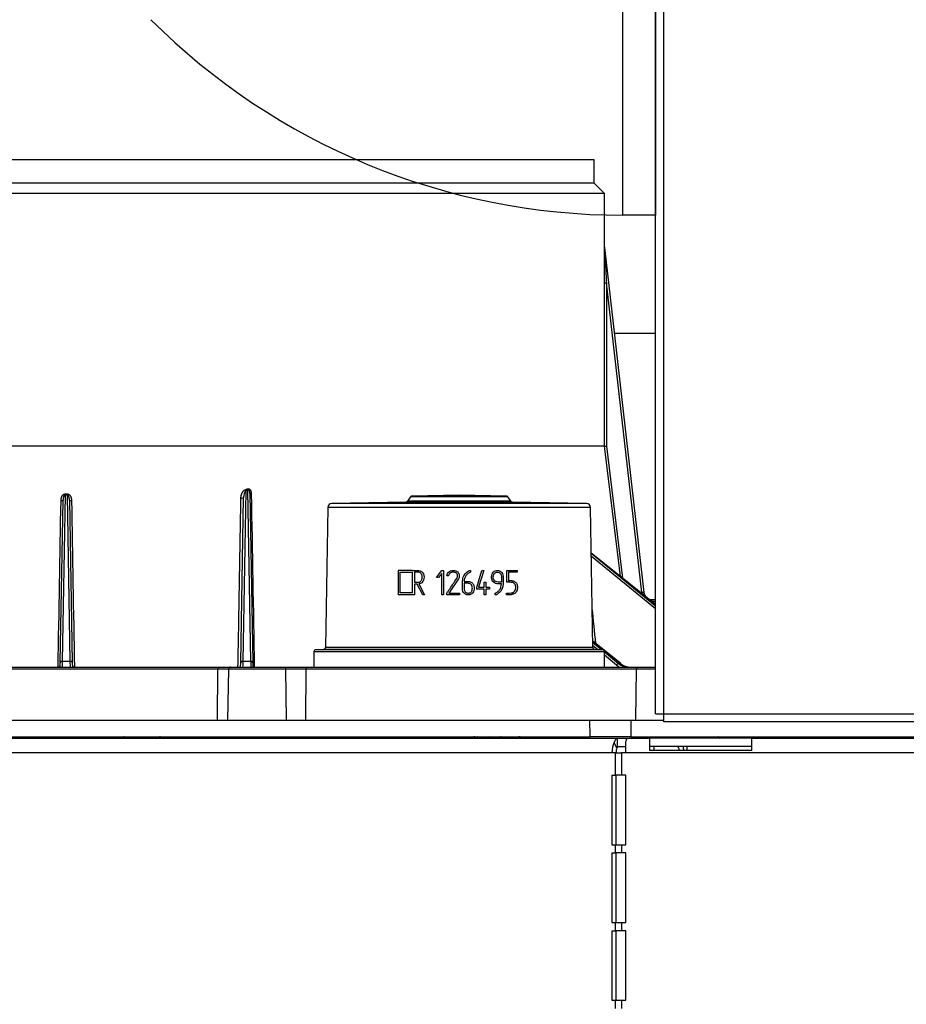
# Model space of a CAD drawing. Header units: millimetres. Extents: x 815 to 6167, y -516 to 2664.
# Tile 12 of 39: x 2485 to 2702, y -272 to -31. Entities that reach past the tile are written whole.
import ezdxf

# ---------------------------------------------------------------- set-up
doc = ezdxf.new("R2010")
doc.units = ezdxf.units.MM
doc.header["$MEASUREMENT"] = 0

# ---------------------------------------------------------------- blocks, each defined once
blk = doc.blocks.new('Voor')
for p, q in [((645.17, 283.95), (645.17, 1263.17)), ((647.17, 283.95), (647.17, 1263.17)), ((637.17, 405.82), (637.17, 481.94)), ((645.17, 481.94), (645.17, 405.82)), ((630.17, 419.38), (372.11, 419.38)), ((630.17, 413.62), (630.17, 419.38)), ((630.17, 413.62), (372.11, 413.62)), ((632.67, 411.12), (630.17, 413.62)), ((632.67, 411.12), (369.61, 411.12)), ((632.67, 397.98), (632.67, 411.12)), ((645.17, 405.82), (637.17, 405.82)), ((632.67, 398), (632.67, 397.98)), ((632.67, 397.94), (642.28, 313.63)), ((641.78, 313.57), (633.16, 389.26)), ((645.17, 376.92), (635.07, 376.92)), ((632.65, 349.36), (369.61, 349.36)), ((633.15, 349.39), (637.11, 317.08)), ((500.87, 337.39), (500.16, 296.81)), ((500.87, 337.68), (501.41, 337.68)), ((501.41, 337.39), (500.87, 337.39)), ((502.12, 296.81), (501.41, 337.39)), ((545, 338.4), (544.28, 296.81)), ((544.83, 338.69), (545.34, 338.91)), ((545.51, 338.61), (545, 338.4)), ((546.24, 296.81), (545.51, 338.61)), ((546.02, 337.77), (546.75, 296.47)), ((585.26, 336.94), (584.54, 335.9)), ((609.06, 336.94), (585.26, 336.94)), ((597.16, 337.36), (585.66, 337.16)), ((608.66, 337.16), (585.66, 337.16)), ((608.66, 337.16), (597.16, 337.36)), ((609.79, 335.9), (609.06, 336.94)), ((499.66, 296.47), (500.35, 336.15)), ((501.93, 336.15), (502.62, 296.47)), ((543.78, 296.47), (544.49, 336.74)), ((584.13, 335.69), (566.04, 335.38)), ((628.28, 335.38), (566.04, 335.38)), ((610.19, 335.69), (584.13, 335.69)), ((609.79, 335.9), (584.54, 335.9)), ((628.28, 335.38), (610.19, 335.69)), ((565.06, 334.39), (564.46, 300.13)), ((629.26, 334.39), (565.06, 334.39)), ((629.86, 300.13), (629.26, 334.39)), ((645.17, 310.62), (629.46, 323.23)), ((645.17, 310.58), (629.46, 323.2)), ((629.46, 323.18), (645.17, 310.37)), ((645.17, 309.57), (629.47, 322.36)), ((585.79, 318.98), (582.29, 318.98)), ((582.29, 318.98), (582.29, 313.04)), ((582.73, 313.48), (582.73, 318.54)), ((582.73, 318.54), (585.79, 318.54)), ((585.79, 313.48), (585.79, 318.54)), ((586.23, 318.55), (586.23, 316.08)), ((591.6, 317.26), (592.92, 318.99)), ((592.89, 318.25), (592.12, 317.26)), ((592.89, 313.03), (592.89, 318.25)), ((592.92, 318.99), (593.31, 318.99)), ((593.31, 318.99), (593.31, 313.02)), ((599.96, 319), (599.96, 318.56)), ((601.48, 314.8), (602.73, 318.99)), ((603.18, 318.99), (601.92, 314.86)), ((602.73, 318.99), (603.18, 318.99)), ((608.82, 316.09), (608.82, 318.98)), ((608.82, 318.98), (611.3, 318.98)), ((611.3, 318.55), (609.24, 318.55)), ((609.24, 318.55), (609.24, 316.51)), ((611.3, 318.98), (611.3, 318.55)), ((586.87, 315.64), (586.23, 315.64)), ((586.23, 315.64), (586.23, 313.04)), ((588.27, 313.04), (586.87, 315.64)), ((587.34, 315.67), (588.73, 313.03)), ((592.12, 317.26), (591.6, 317.26)), ((594.54, 317.63), (594.11, 317.63)), ((597.03, 316.92), (594.66, 313.43)), ((603.24, 314.86), (603.24, 316.14)), ((603.24, 316.14), (603.69, 316.14)), ((603.69, 316.14), (603.69, 314.86)), ((586.23, 313.04), (582.29, 313.04)), ((585.79, 313.48), (582.73, 313.48)), ((588.73, 313.03), (588.27, 313.04)), ((593.31, 313.02), (592.89, 313.03)), ((594.12, 313.01), (594.14, 313.42)), ((597.24, 313.01), (594.12, 313.01)), ((594.66, 313.43), (597.24, 313.43)), ((597.24, 313.43), (597.24, 313.01)), ((601.48, 314.41), (601.48, 314.8)), ((603.24, 314.41), (601.48, 314.41)), ((601.92, 314.86), (603.24, 314.86)), ((603.24, 313.04), (603.24, 314.41)), ((603.69, 313.04), (603.24, 313.04)), ((603.69, 314.86), (604.6, 314.86)), ((604.6, 314.41), (603.69, 314.41)), ((603.69, 314.41), (603.69, 313.04)), ((604.6, 314.86), (604.6, 314.41)), ((605.92, 312.99), (605.92, 313.43)), ((608.75, 313.04), (608.75, 313.46)), ((644.26, 311.85), (645.17, 311.85)), ((644.26, 311.36), (644.26, 311.85)), ((645.17, 311.36), (644.26, 311.36)), ((636.65, 296.23), (629.83, 301.71)), ((636.59, 296.25), (629.83, 301.68)), ((629.84, 301.37), (631.99, 299.61)), ((632.67, 299.11), (561.65, 299.11)), ((561.65, 299.11), (561.65, 295.35)), ((563.97, 299.64), (562.14, 299.61)), ((632.18, 299.61), (562.14, 299.61)), ((630.35, 299.64), (563.97, 299.64)), ((629.86, 300.13), (564.46, 300.13)), ((630.98, 299.63), (629.85, 300.55)), ((632.18, 299.61), (630.35, 299.64)), ((632.67, 295.35), (632.67, 299.11)), ((632.67, 299.06), (636.12, 296.25)), ((499.64, 295.35), (499.66, 296.47)), ((500.16, 296.81), (500.13, 295.35)), ((500.16, 296.81), (502.12, 296.81)), ((502.15, 295.35), (502.12, 296.81)), ((502.62, 296.47), (502.64, 295.35)), ((543.76, 295.35), (543.78, 296.47)), ((544.28, 296.81), (546.24, 296.81)), ((546.75, 296.47), (546.76, 295.35)), ((635.62, 295.85), (632.67, 298.25)), ((636.12, 296.25), (636.59, 296.25)), ((538.19, 294.86), (429.69, 294.86)), ((429.94, 295.35), (538.44, 295.35)), ((538.09, 282.35), (538.19, 294.86)), ((540.79, 294.86), (538.19, 294.86)), ((538.44, 295.35), (541.29, 295.35)), ((540.79, 294.86), (540.57, 282.35)), ((554.83, 294.86), (540.79, 294.86)), ((541.29, 295.35), (554.61, 295.35)), ((554.61, 295.35), (559.97, 295.35)), ((554.93, 282.35), (554.83, 294.86)), ((559.72, 294.86), (554.83, 294.86)), ((559.72, 294.86), (559.61, 282.35)), ((640.48, 294.86), (559.72, 294.86)), ((559.97, 295.35), (640.73, 295.35)), ((638.45, 295.35), (638.26, 295.36)), ((640.37, 282.35), (640.48, 294.86)), ((645.17, 294.86), (640.48, 294.86)), ((640.73, 295.35), (645.17, 295.35)), ((318.09, 282.35), (629.11, 282.35)), ((629.15, 278.35), (629.11, 282.35)), ((629.11, 282.35), (639.11, 282.35)), ((639.11, 282.35), (647.17, 282.35)), ((639.11, 282.35), (639.11, 278.35)), ((645.17, 283.95), (647.17, 283.95)), ((647.17, 283.95), (1769.43, 283.95)), ((647.17, 281.95), (647.17, 283.95)), ((1769.43, 281.95), (647.17, 281.95)), ((308, 277.95), (635.86, 277.95)), ((318.13, 278.35), (629.15, 278.35)), ((517.09, 278.35), (517.09, 277.95)), ((522.18, 278.35), (522.18, 277.95)), ((601.99, 277.95), (602, 277.95)), ((604.9, 277.95), (601.99, 277.95)), ((604.9, 277.95), (604.9, 277.95)), ((639.11, 278.35), (629.15, 278.35)), ((635.72, 275.51), (635.02, 276.92)), ((635.86, 277.95), (638.33, 277.95)), ((635.86, 275.94), (635.86, 277.95)), ((637.87, 274.44), (637.87, 276.92)), ((638.33, 277.95), (643.67, 277.95)), ((639.11, 278.35), (796.21, 278.35)), ((643.67, 277.95), (643.67, 274.94)), ((668.68, 277.95), (643.67, 277.95)), ((667.46, 277.95), (667.46, 278.35)), ((668.68, 277.95), (788.71, 277.95)), ((668.68, 274.94), (668.68, 277.95)), ((634.5, 274.44), (305.4, 274.44)), ((635.37, 274.44), (634.5, 274.44)), ((635.37, 274.44), (636.87, 274.44)), ((635.37, 268.94), (635.37, 274.44)), ((635.86, 275.94), (637.87, 275.94)), ((636.87, 274.44), (636.87, 268.94)), ((637.87, 274.44), (636.87, 274.44)), ((1767.43, 274.44), (637.87, 274.44)), ((668.68, 275.94), (643.67, 275.94)), ((668.68, 274.94), (643.67, 274.94)), ((644.82, 274.94), (644.82, 275.94)), ((652.8, 275.94), (652.8, 274.94)), ((634.5, 268.94), (635.37, 268.94)), ((634.5, 268.94), (634.5, 251.94)), ((636.87, 268.94), (635.37, 268.94)), ((635.5, 251.94), (635.5, 268.94)), ((637.87, 268.94), (636.87, 268.94)), ((637.87, 251.94), (637.87, 268.94)), ((634.5, 251.94), (635.37, 251.94)), ((635.37, 251.94), (636.87, 251.94)), ((635.37, 249.94), (635.37, 251.94)), ((636.87, 251.94), (636.87, 249.94)), ((636.87, 251.94), (637.87, 251.94)), ((634.5, 249.94), (635.37, 249.94)), ((634.5, 249.94), (634.5, 232.93)), ((636.87, 249.94), (635.37, 249.94)), ((635.5, 232.93), (635.5, 249.94)), ((637.87, 249.94), (636.87, 249.94)), ((637.87, 232.93), (637.87, 249.94)), ((634.5, 232.93), (635.37, 232.93)), ((635.37, 232.93), (636.87, 232.93)), ((635.37, 230.93), (635.37, 232.93)), ((636.87, 232.93), (636.87, 230.93)), ((636.87, 232.93), (637.87, 232.93)), ((634.5, 230.93), (635.37, 230.93)), ((634.5, 230.93), (634.5, 213.93)), ((636.87, 230.93), (635.37, 230.93)), ((635.5, 213.93), (635.5, 230.93)), ((637.87, 230.93), (636.87, 230.93)), ((637.87, 213.93), (637.87, 230.93)), ((634.5, 213.93), (635.37, 213.93)), ((635.37, 213.93), (636.87, 213.93)), ((635.37, 211.93), (635.37, 213.93)), ((636.87, 213.93), (636.87, 211.93)), ((636.87, 213.93), (637.87, 213.93))]:
    blk.add_line(p, q)
for centre, radius, start, end in [((637.17, 568.91), 163.09, 225, 270), ((633.17, 398), 0.499, 179.9841, 186.5), ((632.12, 364.33), 14.98, 272.0444, 273.9596), ((347.15, 338.07), 153.72, 359.7471, 359.8561), ((720.78, 338.3), 219.37, 180.1602, 180.2366), ((547.54, 336.56), 3.07, 172.254, 176.9592), ((547.12, 336.83), 2.63, 143.4129, 176.8635), ((547.12, 336.83), 2.63, 176.8635, 182.0048), ((545.93, 339.13), 1.18, 201.8581, 218.2823), ((546.42, 339.34), 1.17, 201.9954, 218.6825), ((558.32, 339.75), 12.44, 188.3211, 189.2582), ((585.67, 336.66), 0.5, 91, 145), ((608.65, 336.66), 0.5, 35, 89), ((566.06, 334.38), 1, 91, 179), ((584.13, 336.19), 0.5, 271, 325), ((610.2, 336.19), 0.5, 215, 269), ((628.26, 334.38), 1, 1, 89), ((644.26, 313.85), 2, 186.5, 219.263), ((644.26, 313.85), 2, 243.2259, 270), ((562.15, 299.11), 0.5, 91, 180), ((563.96, 300.14), 0.5, 271, 359), ((630.36, 300.14), 0.5, 181, 269), ((632.17, 299.11), 0.5, 0, 89), ((499.15, 295.85), 0.5, 270, 359), ((499.01, 296.59), 1.26, 277.9847, 280.4156), ((503.13, 295.85), 0.5, 181, 270), ((515.1, 277.35), 1, 36.8699, 90), ((524.18, 277.35), 1, 90, 143.1301), ((600.72, 277.35), 1, 36.8699, 90)]:
    blk.add_arc(centre, radius, start, end)
for centre, major_axis, ratio, start_param, end_param in [((633.16, 389.26), (-0.5, 0), 0.008727, 0.013768, 1.570797), ((546.52, 337.78), (0.5, 0.009), 0.123288, 3.141593, 4.365878), ((499.85, 336.16), (0.5, -0.009), 0.121692, 4.724081, 5.920643), ((499.85, 336.16), (0.5, -0.009), 0.121692, 5.920643, 6.283185), ((502.43, 336.16), (-0.5, -0.009), 0.121692, 0, 1.559104), ((543.99, 336.75), (-0.5, 0.009), 0.134297, 1.249085, 3.141593), ((641.78, 313.57), (-0.497, -0.057), 0.00867, 3.141593, 4.711401), ((-69129.05, -9942.77), (-1698.4, 87501.61), 0.803363, -1.469063, -1.468964), ((500.16, 296.46), (0.5, -0.009), 0.707053, 1.583137, 3.141593), ((502.12, 296.46), (-0.5, -0.009), 0.707053, 3.141593, 4.700048), ((544.28, 296.46), (-0.5, 0.009), 0.706891, 4.737069, 6.283185), ((544.35, 300.35), (0.1, 5), 0.001744, 2.356076, 3.141626), ((546.25, 296.46), (-0.5, -0.009), 0.707107, 3.141593, 4.712389), ((546.18, 300.35), (0.1, -5), 0.001744, 5.497601, 6.283152), ((635.87, 295.84), (-0.316, -0.388), 0.418245, 3.448487, 5.019283), ((638.64, 300.35), (0.18, 5), 0.864813, 2.562042, 3.173125), ((639.03, 300.35), (0.18, -5), 0.864813, 5.64057, 6.251653), ((636.34, 295.84), (-0.313, -0.39), 0.400821, 3.141593, 3.445782), ((538.44, 294.85), (0, -0.5), 0.5, 3.141593, 4.694936), ((541.29, 294.85), (0, -0.5), 0.997496, 3.141593, 4.694936), ((554.61, 294.85), (0, -0.5), 0.437496, 1.58825, 3.141593), ((559.97, 294.85), (0, -0.5), 0.5, 3.141593, 4.694936), ((638.39, 300.36), (0.18, 5.5), 0.866053, 2.55946, 2.744668), ((640.73, 294.85), (0, -0.5), 0.5, 3.141593, 4.694936), ((515.11, 276.84), (-0.01, 1.5), 0.333321, 5.533419, 6.281004), ((524.17, 276.84), (-0.01, -1.5), 0.333321, 2.39619, 3.143774), ((601.6, 277.35), (0, 1), 0.5, 5.364399, 6.283185), ((604.5, 277.35), (0, 1), 0.5, 5.364399, 6.283185), ((607.46, 277.35), (0, -1), 0.866025, 3.141593, 4.068888), ((611.92, 277.35), (0, -1), 0.866025, 3.141593, 4.068888), ((611.92, 276.84), (-0.01, -1.5), 0.499983, 2.397367, 3.144952), ((636.25, 274.44), (0, 3.5), 0.5, 0.785398, 1.570796), ((660.42, 276.84), (0, -1.5), 0.5, 2.394008, 3.141593), ((636.25, 274.44), (0, 1.5), 0.5, 0.785398, 1.570796), ((650.33, 274.44), (0, -1.5), 0.5, 1.910633, 3.141593), ((650.33, 274.44), (0, -3.5), 0.5, 1.714144, 2.013707)]:
    blk.add_ellipse(centre, major_axis=major_axis, ratio=ratio, start_param=start_param, end_param=end_param)
for points, knots in [([(632.66, 389.26), (632.66, 390.75), (632.66, 392.23), (632.66, 394.45), (632.66, 395.19), (632.66, 396.3), (632.66, 396.67), (632.66, 397.21), (632.66, 397.39), (632.67, 397.65), (632.67, 397.74), (632.67, 397.86), (632.67, 397.9), (632.67, 397.97), (632.67, 398), (632.67, 398)], [0, 0, 0, 0, 0.5, 0.5, 0.75, 0.75, 0.875, 0.875, 0.9375, 0.9375, 0.96875, 0.96875, 0.984375, 0.984375, 1, 1, 1, 1]), ([(632.67, 397.94), (632.67, 397.94), (632.67, 397.93), (632.67, 397.92), (632.67, 397.91), (632.67, 397.88), (632.67, 397.86), (632.68, 397.79), (632.68, 397.75), (632.69, 397.62), (632.69, 397.53), (632.71, 397.26), (632.72, 397.08), (632.75, 396.53), (632.77, 396.17), (632.83, 395.08), (632.87, 394.35), (632.99, 392.17), (633.07, 390.71), (633.16, 389.26)], [0, 0, 0, 0, 0.003906, 0.003906, 0.007813, 0.007813, 0.015625, 0.015625, 0.03125, 0.03125, 0.0625, 0.0625, 0.125, 0.125, 0.25, 0.25, 0.5, 0.5, 1, 1, 1, 1]), ([(499.86, 336.1), (499.86, 336.14), (499.86, 336.23), (499.87, 336.35), (499.89, 336.48), (499.91, 336.6), (499.94, 336.73), (499.97, 336.81), (499.99, 336.87), (500, 336.89), (500.01, 336.92), (500.01, 336.93), (500.02, 336.95), (500.04, 337), (500.07, 337.05), (500.1, 337.12), (500.13, 337.16), (500.17, 337.23), (500.19, 337.27), (500.23, 337.31), (500.23, 337.32), (500.25, 337.34), (500.27, 337.36), (500.29, 337.39), (500.33, 337.44), (500.36, 337.47), (500.41, 337.51), (500.43, 337.52), (500.45, 337.54), (500.45, 337.54), (500.46, 337.55), (500.47, 337.55), (500.48, 337.56), (500.49, 337.57), (500.54, 337.59), (500.57, 337.61), (500.63, 337.64), (500.65, 337.65), (500.68, 337.66), (500.69, 337.66), (500.7, 337.66), (500.71, 337.66), (500.73, 337.67), (500.78, 337.68), (500.82, 337.68), (500.87, 337.68)], [0, 0, 0, 0, 0.0625, 0.125, 0.1875, 0.25, 0.3125, 0.375, 0.375, 0.40625, 0.40625, 0.421875, 0.421875, 0.4375, 0.5, 0.5, 0.5625, 0.5625, 0.625, 0.625, 0.640625, 0.640625, 0.65625, 0.6875, 0.6875, 0.75, 0.75, 0.78125, 0.78125, 0.789063, 0.789063, 0.796875, 0.796875, 0.8125, 0.8125, 0.875, 0.875, 0.90625, 0.90625, 0.914063, 0.914063, 0.921875, 0.9375, 0.9375, 1, 1, 1, 1]), ([(500.87, 337.39), (500.85, 337.39), (500.83, 337.39), (500.81, 337.38), (500.81, 337.38), (500.8, 337.38), (500.8, 337.38), (500.79, 337.37), (500.78, 337.37), (500.76, 337.36), (500.75, 337.35), (500.73, 337.34), (500.72, 337.34), (500.71, 337.33), (500.7, 337.32), (500.68, 337.31), (500.67, 337.29), (500.65, 337.27), (500.64, 337.26), (500.63, 337.24), (500.62, 337.24), (500.62, 337.22), (500.6, 337.2), (500.59, 337.19), (500.57, 337.15), (500.55, 337.12), (500.53, 337.07), (500.52, 337.04), (500.49, 336.98), (500.48, 336.96), (500.47, 336.92), (500.46, 336.9), (500.46, 336.87), (500.44, 336.83), (500.42, 336.76), (500.41, 336.7), (500.39, 336.62), (500.38, 336.56), (500.37, 336.44), (500.36, 336.38), (500.35, 336.27), (500.35, 336.21), (500.35, 336.15)], [0, 0, 0, 0, 0.03125, 0.03125, 0.039063, 0.039063, 0.046875, 0.046875, 0.0625, 0.0625, 0.09375, 0.09375, 0.109375, 0.109375, 0.125, 0.125, 0.15625, 0.15625, 0.1875, 0.1875, 0.203125, 0.203125, 0.21875, 0.25, 0.25, 0.3125, 0.3125, 0.375, 0.375, 0.4375, 0.4375, 0.46875, 0.46875, 0.5, 0.5625, 0.625, 0.625, 0.75, 0.75, 0.875, 0.875, 1, 1, 1, 1]), ([(501.41, 337.68), (501.45, 337.68), (501.5, 337.68), (501.56, 337.67), (501.58, 337.66), (501.61, 337.65), (501.63, 337.65), (501.65, 337.64), (501.66, 337.63), (501.68, 337.62), (501.72, 337.61), (501.78, 337.57), (501.82, 337.54), (501.85, 337.52), (501.86, 337.51), (501.87, 337.51), (501.87, 337.5), (501.91, 337.47), (501.95, 337.44), (502, 337.37), (502.03, 337.34), (502.07, 337.29), (502.08, 337.27), (502.11, 337.24), (502.12, 337.22), (502.15, 337.16), (502.17, 337.13), (502.21, 337.05), (502.23, 337.01), (502.26, 336.93), (502.29, 336.85), (502.32, 336.77), (502.33, 336.72), (502.34, 336.71), (502.34, 336.69), (502.34, 336.68), (502.35, 336.65), (502.37, 336.58), (502.39, 336.48), (502.41, 336.35), (502.42, 336.23), (502.42, 336.14), (502.42, 336.1)], [0, 0, 0, 0, 0.0625, 0.0625, 0.09375, 0.09375, 0.109375, 0.117188, 0.125, 0.125, 0.15625, 0.1875, 0.21875, 0.234375, 0.234375, 0.242187, 0.242187, 0.25, 0.3125, 0.3125, 0.375, 0.375, 0.40625, 0.40625, 0.4375, 0.4375, 0.5, 0.5, 0.5625, 0.5625, 0.625, 0.6875, 0.6875, 0.703125, 0.703125, 0.71875, 0.71875, 0.75, 0.8125, 0.875, 0.9375, 1, 1, 1, 1]), ([(501.93, 336.15), (501.93, 336.21), (501.92, 336.27), (501.91, 336.38), (501.91, 336.44), (501.89, 336.56), (501.88, 336.61), (501.87, 336.7), (501.85, 336.76), (501.84, 336.81), (501.82, 336.87), (501.82, 336.9), (501.8, 336.95), (501.79, 336.98), (501.77, 337.02), (501.76, 337.04), (501.75, 337.06), (501.75, 337.06), (501.75, 337.08), (501.74, 337.08), (501.73, 337.12), (501.71, 337.15), (501.69, 337.18), (501.69, 337.18), (501.68, 337.2), (501.68, 337.2), (501.66, 337.22), (501.65, 337.24), (501.64, 337.26), (501.63, 337.27), (501.61, 337.29), (501.59, 337.3), (501.58, 337.32), (501.57, 337.33), (501.56, 337.33), (501.55, 337.34), (501.55, 337.34), (501.53, 337.35), (501.52, 337.36), (501.5, 337.37), (501.49, 337.37), (501.48, 337.38), (501.48, 337.38), (501.47, 337.38), (501.45, 337.39), (501.43, 337.39), (501.41, 337.39)], [0, 0, 0, 0, 0.125, 0.125, 0.25, 0.25, 0.375, 0.375, 0.4375, 0.5, 0.5, 0.5625, 0.5625, 0.625, 0.625, 0.65625, 0.65625, 0.671875, 0.671875, 0.6875, 0.6875, 0.75, 0.75, 0.765625, 0.765625, 0.78125, 0.78125, 0.8125, 0.8125, 0.84375, 0.84375, 0.875, 0.875, 0.890625, 0.898438, 0.898438, 0.90625, 0.90625, 0.9375, 0.9375, 0.953125, 0.953125, 0.960938, 0.960938, 0.96875, 1, 1, 1, 1]), ([(543.83, 336.69), (543.83, 336.74), (543.83, 336.79), (543.84, 336.89), (543.85, 336.99), (543.87, 337.13), (543.9, 337.28), (543.93, 337.42), (543.96, 337.52), (543.98, 337.57), (543.99, 337.59), (543.99, 337.61), (544, 337.62), (544.01, 337.66), (544.04, 337.73), (544.08, 337.84), (544.13, 337.93), (544.17, 338.01), (544.2, 338.06), (544.25, 338.14), (544.27, 338.18), (544.31, 338.24), (544.33, 338.26), (544.35, 338.29), (544.36, 338.3), (544.37, 338.32), (544.41, 338.36), (544.45, 338.41), (544.52, 338.48), (544.55, 338.51), (544.61, 338.56), (544.63, 338.57), (544.66, 338.59), (544.67, 338.6), (544.69, 338.61), (544.72, 338.63), (544.77, 338.66), (544.81, 338.68), (544.83, 338.69)], [0, 0, 0, 0, 0.0625, 0.0625, 0.125, 0.1875, 0.25, 0.3125, 0.375, 0.375, 0.390625, 0.390625, 0.40625, 0.40625, 0.4375, 0.5, 0.5625, 0.5625, 0.625, 0.625, 0.6875, 0.6875, 0.71875, 0.71875, 0.734375, 0.734375, 0.75, 0.8125, 0.8125, 0.875, 0.875, 0.90625, 0.90625, 0.921875, 0.921875, 0.9375, 0.96875, 1, 1, 1, 1]), ([(545.34, 338.91), (545.37, 338.92), (545.41, 338.93), (545.46, 338.95), (545.48, 338.95), (545.51, 338.95), (545.52, 338.96), (545.54, 338.96), (545.55, 338.96), (545.59, 338.96), (545.63, 338.96), (545.69, 338.95), (545.7, 338.95), (545.73, 338.94), (545.73, 338.94), (545.74, 338.94), (545.75, 338.94), (545.76, 338.93), (545.77, 338.93), (545.81, 338.91), (545.85, 338.9), (545.89, 338.87), (545.9, 338.86), (545.91, 338.86), (545.92, 338.85), (545.93, 338.85), (545.95, 338.83), (545.96, 338.82), (546, 338.78), (546.03, 338.75), (546.07, 338.71), (546.08, 338.69), (546.1, 338.66), (546.12, 338.64), (546.15, 338.59), (546.17, 338.56), (546.2, 338.49), (546.22, 338.45), (546.24, 338.4), (546.25, 338.38), (546.26, 338.35), (546.26, 338.34), (546.26, 338.32), (546.28, 338.27), (546.29, 338.22), (546.31, 338.15), (546.32, 338.11), (546.33, 338.03), (546.34, 337.95), (546.35, 337.84), (546.35, 337.76), (546.36, 337.72)], [0, 0, 0, 0, 0.0625, 0.0625, 0.09375, 0.09375, 0.109375, 0.109375, 0.125, 0.125, 0.1875, 0.1875, 0.21875, 0.21875, 0.226562, 0.226562, 0.234375, 0.234375, 0.25, 0.25, 0.3125, 0.3125, 0.328125, 0.335937, 0.335937, 0.34375, 0.34375, 0.375, 0.375, 0.4375, 0.4375, 0.46875, 0.46875, 0.5, 0.5, 0.5625, 0.5625, 0.625, 0.625, 0.65625, 0.65625, 0.671875, 0.671875, 0.6875, 0.75, 0.75, 0.8125, 0.8125, 0.875, 0.9375, 1, 1, 1, 1]), ([(546.02, 337.77), (546.02, 337.82), (546.02, 337.87), (546.01, 337.97), (546.01, 338.02), (546, 338.09), (546, 338.12), (545.99, 338.16), (545.99, 338.17), (545.98, 338.19), (545.98, 338.21), (545.97, 338.24), (545.97, 338.27), (545.95, 338.32), (545.95, 338.34), (545.94, 338.38), (545.93, 338.39), (545.92, 338.42), (545.92, 338.43), (545.91, 338.46), (545.9, 338.48), (545.89, 338.5), (545.87, 338.53), (545.87, 338.54), (545.85, 338.55), (545.85, 338.56), (545.84, 338.57), (545.84, 338.58), (545.83, 338.59), (545.82, 338.6), (545.8, 338.62), (545.8, 338.62), (545.79, 338.63), (545.78, 338.64), (545.76, 338.65), (545.76, 338.65), (545.75, 338.66), (545.75, 338.66), (545.73, 338.67), (545.72, 338.67), (545.7, 338.68), (545.69, 338.68), (545.68, 338.68), (545.68, 338.68), (545.68, 338.68), (545.66, 338.68), (545.64, 338.68), (545.62, 338.67), (545.61, 338.67), (545.59, 338.66), (545.58, 338.66), (545.56, 338.65), (545.56, 338.65), (545.55, 338.64), (545.53, 338.63), (545.52, 338.62), (545.51, 338.61)], [0, 0, 0, 0, 0.125, 0.125, 0.25, 0.25, 0.3125, 0.3125, 0.34375, 0.34375, 0.375, 0.375, 0.4375, 0.4375, 0.5, 0.5, 0.53125, 0.53125, 0.5625, 0.5625, 0.59375, 0.625, 0.625, 0.65625, 0.65625, 0.671875, 0.671875, 0.6875, 0.6875, 0.71875, 0.71875, 0.734375, 0.734375, 0.75, 0.765625, 0.773437, 0.773437, 0.78125, 0.78125, 0.8125, 0.8125, 0.828125, 0.828125, 0.835937, 0.835937, 0.84375, 0.875, 0.875, 0.90625, 0.90625, 0.9375, 0.9375, 0.953125, 0.953125, 0.96875, 1, 1, 1, 1]), ([(543.11, 295.35), (543.21, 300.8), (543.45, 314.58), (543.68, 328.36), (543.83, 336.69)], [0, 0, 0, 0, 0.395846, 1, 1, 1, 1]), ([(585.79, 318.98), (586.04, 318.98), (586.28, 318.98), (586.77, 318.98), (587.02, 318.99), (587.76, 318.94), (588.23, 318.6), (588.64, 317.65), (588.64, 317.09), (588.24, 316.14), (587.83, 315.74), (587.34, 315.67)], [0, 0, 0, 0, 0.125, 0.125, 0.25, 0.25, 0.5, 0.5, 0.75, 0.75, 1, 1, 1, 1]), ([(588.16, 317.34), (588.16, 317.45), (588.15, 317.57), (588.1, 317.79), (588.06, 317.9), (587.95, 318.1), (587.88, 318.19), (587.72, 318.35), (587.63, 318.42), (587.43, 318.52), (587.32, 318.55), (587.16, 318.55), (587.11, 318.55), (587, 318.55), (586.72, 318.55), (586.45, 318.55), (586.23, 318.55)], [0, 0, 0, 0, 0.125, 0.125, 0.25, 0.25, 0.375, 0.375, 0.5, 0.5, 0.625, 0.625, 0.6875, 0.6875, 0.75, 1, 1, 1, 1]), ([(594.11, 317.63), (594.21, 318.06), (594.4, 318.49), (595.13, 319), (595.61, 319.03), (596.26, 318.92), (596.48, 318.85), (596.85, 318.59), (596.99, 318.41), (597.25, 317.8), (597.25, 317.31), (597.03, 316.92)], [0, 0, 0, 0, 0.25, 0.25, 0.5, 0.5, 0.625, 0.625, 0.75, 0.75, 1, 1, 1, 1]), ([(594.14, 313.42), (594.67, 314.21), (595.2, 314.99), (596, 316.16), (596.26, 316.55), (596.56, 316.99), (596.6, 317.04), (596.66, 317.14), (596.68, 317.19), (596.74, 317.36), (596.77, 317.48), (596.77, 317.72), (596.76, 317.85), (596.7, 318.02), (596.67, 318.07), (596.61, 318.18), (596.58, 318.23), (596.55, 318.28)], [0, 0, 0, 0, 0.5, 0.5, 0.75, 0.75, 0.78125, 0.78125, 0.8125, 0.8125, 0.875, 0.875, 0.9375, 0.9375, 0.96875, 0.96875, 1, 1, 1, 1]), ([(596.55, 318.28), (596.5, 318.31), (596.46, 318.35), (596.37, 318.4), (596.33, 318.43), (596.18, 318.48), (596.07, 318.51), (595.87, 318.55), (595.76, 318.56), (595.55, 318.57), (595.44, 318.56), (595.24, 318.51), (595.14, 318.47), (594.96, 318.35), (594.88, 318.28), (594.75, 318.11), (594.7, 318.02), (594.6, 317.83), (594.57, 317.73), (594.54, 317.63)], [0, 0, 0, 0, 0.0625, 0.0625, 0.125, 0.125, 0.25, 0.25, 0.375, 0.375, 0.5, 0.5, 0.625, 0.625, 0.75, 0.75, 0.875, 0.875, 1, 1, 1, 1]), ([(600.81, 314.73), (600.81, 314.3), (600.74, 313.85), (600.21, 313.17), (599.77, 312.99), (598.91, 313.03), (598.49, 313.23), (598.11, 313.76), (598.03, 313.97), (597.97, 314.39), (597.98, 314.6), (597.98, 315.24), (597.98, 315.66), (597.98, 316.51), (598.02, 316.95), (598.31, 317.74), (598.56, 318.1), (599.17, 318.7), (599.53, 319), (599.96, 319)], [0, 0, 0, 0, 0.125, 0.125, 0.25, 0.25, 0.375, 0.375, 0.4375, 0.4375, 0.5, 0.5, 0.625, 0.625, 0.75, 0.75, 0.875, 0.875, 1, 1, 1, 1]), ([(599.96, 318.56), (599.71, 318.52), (599.49, 318.38), (599.22, 318.14), (599.13, 318.06), (598.96, 317.88), (598.88, 317.79), (598.67, 317.49), (598.56, 317.27), (598.43, 316.8), (598.4, 316.55), (598.4, 316.31)], [0, 0, 0, 0, 0.25, 0.25, 0.375, 0.375, 0.5, 0.5, 0.75, 0.75, 1, 1, 1, 1]), ([(607.48, 315.69), (607.1, 315.69), (606.72, 315.66), (605.96, 315.79), (605.57, 315.97), (605.11, 316.64), (605.06, 317.07), (605.11, 317.88), (605.22, 318.3), (605.78, 318.88), (606.19, 319.01), (606.98, 318.97), (607.36, 318.78), (607.74, 318.31), (607.82, 318.12), (607.91, 317.72), (607.91, 317.51), (607.91, 316.9), (607.91, 316.49), (607.91, 316.08)], [0, 0, 0, 0, 0.125, 0.125, 0.25, 0.25, 0.375, 0.375, 0.5, 0.5, 0.625, 0.625, 0.75, 0.75, 0.8125, 0.8125, 0.875, 0.875, 1, 1, 1, 1]), ([(607.48, 316.14), (607.11, 316.14), (606.75, 316.12), (606.2, 316.22), (606.02, 316.27), (605.73, 316.5), (605.62, 316.67), (605.5, 317.03), (605.49, 317.23), (605.51, 317.61), (605.54, 317.8), (605.67, 318.15), (605.78, 318.32), (606.1, 318.52), (606.28, 318.55), (606.47, 318.55)], [0, 0, 0, 0, 0.25, 0.25, 0.375, 0.375, 0.5, 0.5, 0.625, 0.625, 0.75, 0.75, 0.875, 0.875, 1, 1, 1, 1]), ([(606.47, 318.55), (606.59, 318.55), (606.71, 318.54), (606.94, 318.47), (607.05, 318.41), (607.24, 318.25), (607.32, 318.15), (607.43, 317.92), (607.46, 317.79), (607.48, 317.6), (607.48, 317.54), (607.48, 317.41), (607.48, 317.22), (607.48, 316.78), (607.48, 316.39), (607.48, 316.14)], [0, 0, 0, 0, 0.125, 0.125, 0.25, 0.25, 0.375, 0.375, 0.5, 0.5, 0.5625, 0.5625, 0.625, 0.75, 1, 1, 1, 1]), ([(586.23, 316.08), (586.45, 316.08), (586.67, 316.08), (587, 316.08), (587.11, 316.08), (587.28, 316.08), (587.33, 316.08), (587.44, 316.11), (587.49, 316.13), (587.64, 316.22), (587.73, 316.3), (587.88, 316.46), (587.95, 316.56), (588.11, 316.87), (588.16, 317.1), (588.16, 317.34)], [0, 0, 0, 0, 0.25, 0.25, 0.375, 0.375, 0.4375, 0.4375, 0.5, 0.5, 0.625, 0.625, 0.75, 0.75, 1, 1, 1, 1]), ([(598.4, 316.31), (598.54, 316.31), (598.68, 316.31), (598.96, 316.31), (599.1, 316.31), (599.38, 316.3), (599.52, 316.28), (599.79, 316.22), (599.92, 316.18), (600.29, 315.99), (600.5, 315.79), (600.76, 315.29), (600.81, 315.01), (600.81, 314.73)], [0, 0, 0, 0, 0.125, 0.125, 0.25, 0.25, 0.375, 0.375, 0.5, 0.5, 0.75, 0.75, 1, 1, 1, 1]), ([(600.38, 314.71), (600.38, 314.82), (600.37, 314.93), (600.32, 315.15), (600.28, 315.25), (600.2, 315.4), (600.17, 315.44), (600.1, 315.53), (600.06, 315.57), (599.93, 315.68), (599.83, 315.72), (599.62, 315.79), (599.51, 315.82), (599.29, 315.85), (599.18, 315.85), (598.96, 315.86), (598.85, 315.86), (598.62, 315.86), (598.51, 315.86), (598.4, 315.86)], [0, 0, 0, 0, 0.125, 0.125, 0.25, 0.25, 0.3125, 0.3125, 0.375, 0.375, 0.5, 0.5, 0.625, 0.625, 0.75, 0.75, 0.875, 0.875, 1, 1, 1, 1]), ([(607.91, 316.08), (607.91, 315.91), (607.9, 315.74), (607.89, 315.49), (607.88, 315.41), (607.86, 315.24), (607.85, 315.16), (607.79, 314.91), (607.74, 314.74), (607.62, 314.43), (607.55, 314.28), (607.37, 314), (607.27, 313.86), (607.05, 313.61), (606.93, 313.5), (606.74, 313.34), (606.67, 313.29), (606.54, 313.19), (606.47, 313.14), (606.32, 313.07), (606.24, 313.04), (606.09, 313), (606, 312.99), (605.92, 312.99)], [0, 0, 0, 0, 0.125, 0.125, 0.1875, 0.1875, 0.25, 0.25, 0.375, 0.375, 0.5, 0.5, 0.625, 0.625, 0.75, 0.75, 0.8125, 0.8125, 0.875, 0.875, 0.9375, 0.9375, 1, 1, 1, 1]), ([(605.92, 313.43), (606.04, 313.45), (606.16, 313.49), (606.37, 313.61), (606.47, 313.68), (606.65, 313.84), (606.74, 313.93), (606.91, 314.1), (606.99, 314.19), (607.21, 314.49), (607.32, 314.71), (607.45, 315.19), (607.48, 315.44), (607.48, 315.69)], [0, 0, 0, 0, 0.125, 0.125, 0.25, 0.25, 0.375, 0.375, 0.5, 0.5, 0.75, 0.75, 1, 1, 1, 1]), ([(608.75, 313.46), (609, 313.46), (609.24, 313.46), (609.72, 313.46), (609.97, 313.46), (610.65, 313.72), (610.95, 314.24), (610.99, 315.03), (610.94, 315.3), (610.69, 315.74), (610.48, 315.91), (610.03, 316.08), (609.78, 316.09), (609.3, 316.09), (609.06, 316.09), (608.82, 316.09)], [0, 0, 0, 0, 0.125, 0.125, 0.25, 0.25, 0.5, 0.5, 0.625, 0.625, 0.75, 0.75, 0.875, 0.875, 1, 1, 1, 1]), ([(609.24, 316.51), (609.37, 316.51), (609.5, 316.51), (609.75, 316.51), (609.88, 316.52), (610.13, 316.5), (610.26, 316.47), (610.5, 316.39), (610.62, 316.34), (610.83, 316.19), (610.93, 316.11), (611.1, 315.91), (611.18, 315.8), (611.3, 315.55), (611.34, 315.42), (611.39, 315.15), (611.4, 315.01), (611.4, 314.87)], [0, 0, 0, 0, 0.125, 0.125, 0.25, 0.25, 0.375, 0.375, 0.5, 0.5, 0.625, 0.625, 0.75, 0.75, 0.875, 0.875, 1, 1, 1, 1]), ([(611.4, 314.87), (611.4, 314.71), (611.39, 314.54), (611.33, 314.22), (611.28, 314.06), (611.14, 313.77), (611.04, 313.64), (610.82, 313.41), (610.69, 313.32), (610.41, 313.18), (610.27, 313.12), (610.05, 313.07), (609.97, 313.05), (609.82, 313.04), (609.74, 313.04), (609.36, 313.04), (609.06, 313.04), (608.75, 313.04)], [0, 0, 0, 0, 0.125, 0.125, 0.25, 0.25, 0.375, 0.375, 0.5, 0.5, 0.625, 0.625, 0.6875, 0.6875, 0.75, 0.75, 1, 1, 1, 1]), ([(635.86, 277.95), (635.7, 277.95), (635.53, 277.85), (635.24, 277.5), (635.11, 277.24), (635.02, 276.92)], [0, 0, 0, 0, 0.5, 0.5, 1, 1, 1, 1]), ([(637.87, 276.92), (637.95, 277.24), (638.02, 277.5), (638.17, 277.85), (638.25, 277.95), (638.33, 277.95)], [0, 0, 0, 0, 0.5, 0.5, 1, 1, 1, 1]), ([(635.86, 275.94), (635.83, 275.94), (635.8, 275.91), (635.75, 275.76), (635.73, 275.64), (635.72, 275.51)], [0, 0, 0, 0, 0.5, 0.5, 1, 1, 1, 1])]:
    blk.add_open_spline(points, degree=3, knots=knots)
for points, degree in [([(632.65, 349.36), (632.65, 369.31), (632.66, 389.26)], 2), ([(633.16, 389.26), (633.15, 369.32), (633.15, 349.39)], 2), ([(636.56, 317.53), (635.25, 328.14), (633.95, 338.75), (632.65, 349.36)], 3), ([(546.36, 337.72), (546.6, 323.6), (546.85, 309.47), (547.1, 295.35)], 3), ([(499.15, 295.35), (499.38, 308.93), (499.62, 322.51), (499.86, 336.1)], 3), ([(502.42, 336.1), (502.66, 322.51), (502.89, 308.93), (503.13, 295.35)], 3), ([(598.4, 315.86), (598.4, 315.38), (598.39, 314.89), (598.4, 314.41)], 3), ([(598.4, 314.41), (598.41, 314.29), (598.43, 314.18), (598.46, 314.07)], 3), ([(598.46, 314.07), (598.5, 313.97), (598.56, 313.86), (598.63, 313.78)], 3), ([(598.63, 313.78), (598.69, 313.7), (598.77, 313.63), (598.86, 313.58)], 3), ([(598.86, 313.58), (598.95, 313.53), (599.05, 313.5), (599.14, 313.48)], 3), ([(599.14, 313.48), (599.29, 313.44), (599.44, 313.44), (599.58, 313.46)], 3), ([(599.58, 313.46), (599.68, 313.47), (599.78, 313.5), (599.86, 313.54)], 3), ([(599.86, 313.54), (599.95, 313.58), (600.03, 313.64), (600.1, 313.71)], 3), ([(600.1, 313.71), (600.15, 313.77), (600.2, 313.85), (600.24, 313.92)], 3), ([(600.24, 313.92), (600.3, 314.05), (600.34, 314.19), (600.36, 314.34)], 3), ([(600.36, 314.34), (600.38, 314.46), (600.38, 314.59), (600.38, 314.71)], 3)]:
    blk.add_open_spline(points, degree=degree)

msp = doc.modelspace()

# ---------------------------------------------------------------- block references
msp.add_blockref('Voor', (1995.08, -484.91))

doc.saveas('drawing.dxf')
